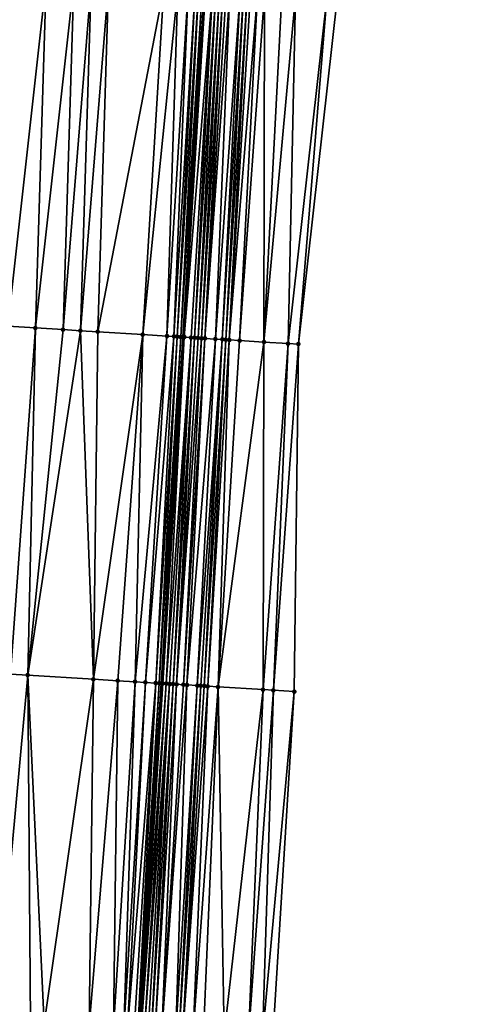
# Model space of a CAD drawing. Header units: feet. Extents: x 2004186 to 2014793, y 836912 to 864902.
# Tile 214 of 256: x 2010616 to 2010641, y 843506 to 843563. Entities that reach past the tile are written whole.
import ezdxf

# ---------------------------------------------------------------- set-up
doc = ezdxf.new("R2010")
doc.units = ezdxf.units.FT
doc.header["$LTSCALE"] = 100
doc.header["$MEASUREMENT"] = 0
for name, color, linetype, lineweight in [('EP_Travel Lane', 5, 'Continuous', 40), ('Road Shots', 4, 'Continuous', 200), ('Road X-Section', 30, 'Continuous', 13)]:
    doc.layers.add(name, color=color, linetype=linetype, lineweight=lineweight)
doc.layers.add('I-77 SB_MM21-27-Surface-Border', color=7, linetype='Continuous')
doc.layers.add('I-77 SB_MM21-27-Surface-TIN', color=7, linetype='Continuous')

msp = doc.modelspace()

# ---------------------------------------------------------------- linework, layer by layer
at = {"layer": 'EP_Travel Lane'}
msp.add_polyline3d([(2010615.324031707, 843385.081637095, 390.938501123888), (2010616.552035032, 843405.029194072, 391.3267892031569), (2010617.804912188, 843424.9826139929, 391.7072175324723), (2010619.06035813, 843444.9396238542, 392.076744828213), (2010620.315796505, 843464.8965134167, 392.4455438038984), (2010621.571207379, 843484.8529658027, 392.8361508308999), (2010622.826636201, 843504.8097034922, 393.207610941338), (2010624.082055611, 843524.7662915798, 393.588119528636), (2010625.337475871, 843544.7228931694, 393.9578562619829), (2010626.574150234, 843564.6968983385, 394.3421443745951), (2010627.787247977, 843584.6577759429, 394.7077882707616), (2010628.998110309, 843604.6177941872, 395.069523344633), (2010630.208910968, 843624.5767958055, 395.4468158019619), (2010631.419691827, 843644.5354710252, 395.8200524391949), (2010632.630300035, 843664.4913002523, 396.1974298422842), (2010633.840819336, 843684.4456639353, 396.6153915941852), (2010635.051183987, 843704.397478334, 396.990028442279)], dxfattribs=at)
at = {"layer": 'I-77 SB_MM21-27-Surface-Border', "color": 3, "linetype": 'ByBlock', "lineweight": -2}
msp.add_polyline3d([(2010641.494798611, 843704.011147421, 396.742496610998), (2010640.084793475, 843684.0713201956, 396.389644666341), (2010639.473184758, 843664.0808158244, 395.9581236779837), (2010638.661870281, 843644.1012226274, 395.5515044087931), (2010637.650729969, 843624.130561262, 395.1687706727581), (2010636.639548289, 843604.1592179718, 394.8003933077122), (2010635.428642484, 843584.1984831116, 394.4630981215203), (2010634.216257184, 843564.2376289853, 394.0597069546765), (2010631.988867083, 843544.3139747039, 393.7105732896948), (2010631.745981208, 843524.2950926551, 393.2988029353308), (2010630.504983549, 843504.3376375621, 392.9256674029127), (2010629.263969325, 843484.3799160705, 392.5550018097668), (2010628.022992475, 843464.4227956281, 392.1595565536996), (2010626.582373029, 843444.4776350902, 391.7798552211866), (2010624.942087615, 843424.5440586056, 391.4267705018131), (2010623.302710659, 843404.6146482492, 391.0750838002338), (2010622.070041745, 843384.6715023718, 390.6895467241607)], dxfattribs=at)
at = {"layer": 'I-77 SB_MM21-27-Surface-TIN', "color": 128, "linetype": 'ByBlock', "lineweight": -2}
for points in [[(2010617.446734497, 843565.2491506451, 394.4862879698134), (2010615.450376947, 843565.3698033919, 394.524900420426), (2010615.220764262, 843545.3487644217, 394.1273685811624)], [(2010617.446734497, 843565.2491506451, 394.4862879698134), (2010615.220764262, 843545.3487644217, 394.1273685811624), (2010616.817716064, 843545.2500462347, 394.0965216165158)], [(2010619.043813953, 843565.1525201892, 394.4610408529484), (2010617.446734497, 843565.2491506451, 394.4862879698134), (2010616.817716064, 843545.2500462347, 394.0965216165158)], [(2010619.043813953, 843565.1525201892, 394.4610408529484), (2010616.817716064, 843545.2500462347, 394.0965216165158), (2010618.41465599, 843545.1511370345, 394.0758077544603)], [(2010620.041984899, 843565.0920650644, 394.448445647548), (2010619.043813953, 843565.1525201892, 394.4610408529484), (2010618.41465599, 843545.1511370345, 394.0758077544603)], [(2010620.041984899, 843565.0920650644, 394.448445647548), (2010618.41465599, 843545.1511370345, 394.0758077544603), (2010619.412739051, 843545.0892481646, 394.066607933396)], [(2010621.040150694, 843565.0315252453, 394.4402650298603), (2010620.041984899, 843565.0920650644, 394.448445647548), (2010619.412739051, 843545.0892481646, 394.066607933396)], [(2010621.040150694, 843565.0315252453, 394.4402650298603), (2010619.412739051, 843545.0892481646, 394.066607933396), (2010620.410829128, 843545.0274721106, 394.0514232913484)], [(2010624.234297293, 843564.8380618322, 394.4003259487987), (2010621.040150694, 843565.0315252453, 394.4402650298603), (2010620.410829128, 843545.0274721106, 394.0514232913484)], [(2010624.234297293, 843564.8380618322, 394.4003259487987), (2010620.410829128, 843545.0274721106, 394.0514232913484), (2010623.005854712, 843544.8667158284, 394.0192927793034)], [(2010625.032837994, 843564.7897625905, 394.3868691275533), (2010624.234297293, 843564.8380618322, 394.4003259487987), (2010623.005854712, 843544.8667158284, 394.0192927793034)], [(2010625.032837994, 843564.7897625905, 394.3868691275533), (2010623.005854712, 843544.8667158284, 394.0192927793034), (2010624.403187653, 843544.7803392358, 393.9922050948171)], [(2010625.631748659, 843564.7536226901, 394.3723704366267), (2010625.032837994, 843564.7897625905, 394.3868691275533), (2010624.403187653, 843544.7803392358, 393.9922050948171)], [(2010625.631748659, 843564.7536226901, 394.3723704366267), (2010624.403187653, 843544.7803392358, 393.9922050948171), (2010624.802434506, 843544.7558028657, 393.9768979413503)], [(2010626.031024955, 843564.729570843, 394.3605456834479), (2010625.631748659, 843564.7536226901, 394.3723704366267), (2010624.802434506, 843544.7558028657, 393.9768979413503)], [(2010626.031024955, 843564.729570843, 394.3605456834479), (2010624.802434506, 843544.7558028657, 393.9768979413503), (2010625.002056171, 843544.7435063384, 393.9707478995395)], [(2010626.230662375, 843564.7175329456, 394.3552574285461), (2010626.031024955, 843564.729570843, 394.3605456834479), (2010625.002056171, 843544.7435063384, 393.9707478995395)], [(2010626.230662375, 843564.7175329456, 394.3552574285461), (2010625.002056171, 843544.7435063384, 393.9707478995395), (2010625.201681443, 843544.731267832, 393.9615198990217)], [(2010626.430303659, 843564.7055585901, 394.3466571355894), (2010626.230662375, 843564.7175329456, 394.3552574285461), (2010625.201681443, 843544.731267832, 393.9615198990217)], [(2010626.430303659, 843564.7055585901, 394.3466571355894), (2010625.201681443, 843544.731267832, 393.9615198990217), (2010625.337475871, 843544.7228931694, 393.9578562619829)], [(2010626.430303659, 843564.7055585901, 394.3466571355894), (2010625.337475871, 843544.7228931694, 393.9578562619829), (2010626.574150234, 843564.6968983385, 394.3421443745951)], [(2010625.401302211, 843544.7189568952, 393.9561342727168), (2010626.574150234, 843564.6968983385, 394.3421443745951), (2010625.337475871, 843544.7228931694, 393.9578562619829)], [(2010626.629942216, 843564.6935393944, 394.3403940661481), (2010626.574150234, 843564.6968983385, 394.3421443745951), (2010625.401302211, 843544.7189568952, 393.9561342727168)], [(2010627.029202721, 843564.6692278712, 394.3421046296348), (2010626.629942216, 843564.6935393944, 394.3403940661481), (2010625.401302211, 843544.7189568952, 393.9561342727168)], [(2010627.029202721, 843564.6692278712, 394.3421046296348), (2010625.401302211, 843544.7189568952, 393.9561342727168), (2010625.800523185, 843544.6940043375, 393.9629055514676)], [(2010627.029202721, 843564.6692278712, 394.3421046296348), (2010625.800523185, 843544.6940043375, 393.9629055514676), (2010626.000140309, 843544.6816347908, 393.9606291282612)], [(2010627.228839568, 843564.6571805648, 394.337306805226), (2010627.029202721, 843564.6692278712, 394.3421046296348), (2010626.000140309, 843544.6816347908, 393.9606291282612)], [(2010627.228839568, 843564.6571805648, 394.337306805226), (2010626.000140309, 843544.6816347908, 393.9606291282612), (2010626.199760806, 843544.6693194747, 393.9554758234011)], [(2010627.428479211, 843564.645179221, 394.3301132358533), (2010627.228839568, 843564.6571805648, 394.337306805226), (2010626.199760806, 843544.6693194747, 393.9554758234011)], [(2010627.428479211, 843564.645179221, 394.3301132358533), (2010626.199760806, 843544.6693194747, 393.9554758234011), (2010626.39939144, 843544.6571671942, 393.9416736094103)], [(2010627.628124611, 843564.6332725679, 394.3179840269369), (2010627.428479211, 843564.645179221, 394.3301132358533), (2010626.39939144, 843544.6571671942, 393.9416736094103)], [(2010627.628124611, 843564.6332725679, 394.3179840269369), (2010626.39939144, 843544.6571671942, 393.9416736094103), (2010626.599025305, 843544.6450668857, 393.9251143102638)], [(2010627.827775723, 843564.6214598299, 394.3009596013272), (2010627.628124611, 843564.6332725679, 394.3179840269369), (2010626.599025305, 843544.6450668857, 393.9251143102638)], [(2010628.027420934, 843564.6095500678, 394.2889924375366), (2010627.827775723, 843564.6214598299, 394.3009596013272), (2010626.599025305, 843544.6450668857, 393.9251143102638)], [(2010628.027420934, 843564.6095500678, 394.2889924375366), (2010626.599025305, 843544.6450668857, 393.9251143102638), (2010627.197903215, 843544.608385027, 393.8956446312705)], [(2010628.626343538, 843564.573606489, 394.2642607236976), (2010628.027420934, 843564.6095500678, 394.2889924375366), (2010627.197903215, 843544.608385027, 393.8956446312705)], [(2010628.626343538, 843564.573606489, 394.2642607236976), (2010627.197903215, 843544.608385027, 393.8956446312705), (2010627.597153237, 843544.5838996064, 393.8776346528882)], [(2010628.825985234, 843564.5616389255, 394.2553063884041), (2010628.626343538, 843564.573606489, 394.2642607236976), (2010627.597153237, 843544.5838996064, 393.8776346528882)], [(2010628.825985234, 843564.5616389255, 394.2553063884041), (2010627.597153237, 843544.5838996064, 393.8776346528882), (2010627.796768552, 843544.5715009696, 393.8769014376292)], [(2010629.0256226, 843564.5496001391, 394.2500644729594), (2010628.825985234, 843564.5616389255, 394.2553063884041), (2010627.796768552, 843544.5715009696, 393.8769014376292)], [(2010629.0256226, 843564.5496001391, 394.2500644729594), (2010627.796768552, 843544.5715009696, 393.8769014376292), (2010627.996386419, 843544.5591433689, 393.8739912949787)], [(2010629.225253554, 843564.5374559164, 394.250318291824), (2010629.0256226, 843564.5496001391, 394.2500644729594), (2010627.996386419, 843544.5591433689, 393.8739912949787)], [(2010629.624534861, 843564.5134864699, 394.2341985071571), (2010629.225253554, 843564.5374559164, 394.250318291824), (2010627.996386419, 843544.5591433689, 393.8739912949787)], [(2010629.624534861, 843564.5134864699, 394.2341985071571), (2010627.996386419, 843544.5591433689, 393.8739912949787), (2010628.595260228, 843544.5223955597, 393.8480202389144)], [(2010630.023813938, 843564.489480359, 394.2199898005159), (2010629.624534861, 843564.5134864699, 394.2341985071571), (2010628.595260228, 843544.5223955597, 393.8480202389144)], [(2010630.023813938, 843564.489480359, 394.2199898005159), (2010628.595260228, 843544.5223955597, 393.8480202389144), (2010629.992627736, 843544.436574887, 393.7914414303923)], [(2010631.022014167, 843564.4295067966, 394.1822937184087), (2010630.023813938, 843564.489480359, 394.2199898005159), (2010629.992627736, 843544.436574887, 393.7914414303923)], [(2010631.820573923, 843564.3815209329, 394.1525024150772), (2010631.022014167, 843564.4295067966, 394.1822937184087), (2010629.992627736, 843544.436574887, 393.7914414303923)], [(2010631.820573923, 843564.3815209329, 394.1525024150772), (2010629.992627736, 843544.436574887, 393.7914414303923), (2010631.389995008, 843544.350750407, 393.7350645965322)], [(2010633.617336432, 843564.2736030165, 394.0828513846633), (2010631.820573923, 843564.3815209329, 394.1525024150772), (2010631.389995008, 843544.350750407, 393.7350645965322)], [(2010633.617336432, 843564.2736030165, 394.0828513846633), (2010631.389995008, 843544.350750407, 393.7350645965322), (2010631.988867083, 843544.3139747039, 393.7105732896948)], [(2010633.617336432, 843564.2736030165, 394.0828513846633), (2010631.988867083, 843544.3139747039, 393.7105732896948), (2010634.216257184, 843564.2376289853, 394.0597069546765)], [(2010616.817716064, 843545.2500462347, 394.0965216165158), (2010615.220764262, 843545.3487644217, 394.1273685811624), (2010615.377102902, 843525.3049867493, 393.7283172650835)], [(2010616.817716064, 843545.2500462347, 394.0965216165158), (2010615.377102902, 843525.3049867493, 393.7283172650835), (2010616.375193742, 843525.2432229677, 393.7121438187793)], [(2010618.41465599, 843545.1511370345, 394.0758077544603), (2010616.817716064, 843545.2500462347, 394.0965216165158), (2010616.375193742, 843525.2432229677, 393.7121438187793)], [(2010619.412739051, 843545.0892481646, 394.066607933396), (2010618.41465599, 843545.1511370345, 394.0758077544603), (2010616.375193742, 843525.2432229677, 393.7121438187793)], [(2010619.412739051, 843545.0892481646, 394.066607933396), (2010616.375193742, 843525.2432229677, 393.7121438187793), (2010620.167920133, 843525.0082182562, 393.6670655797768)], [(2010620.410829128, 843545.0274721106, 394.0514232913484), (2010619.412739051, 843545.0892481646, 394.066607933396), (2010620.167920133, 843525.0082182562, 393.6670655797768)], [(2010623.005854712, 843544.8667158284, 394.0192927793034), (2010620.410829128, 843545.0274721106, 394.0514232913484), (2010620.167920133, 843525.0082182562, 393.6670655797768)], [(2010623.005854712, 843544.8667158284, 394.0192927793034), (2010620.167920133, 843525.0082182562, 393.6670655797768), (2010621.565242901, 843524.9216780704, 393.6482636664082)], [(2010623.005854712, 843544.8667158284, 394.0192927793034), (2010621.565242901, 843524.9216780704, 393.6482636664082), (2010622.563337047, 843524.859967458, 393.6292095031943)], [(2010624.403187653, 843544.7803392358, 393.9922050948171), (2010623.005854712, 843544.8667158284, 394.0192927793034), (2010622.563337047, 843524.859967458, 393.6292095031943)], [(2010624.403187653, 843544.7803392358, 393.9922050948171), (2010622.563337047, 843524.859967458, 393.6292095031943), (2010623.162196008, 843524.8229808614, 393.6156222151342)], [(2010624.802434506, 843544.7558028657, 393.9768979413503), (2010624.403187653, 843544.7803392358, 393.9922050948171), (2010623.162196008, 843524.8229808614, 393.6156222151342)], [(2010624.802434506, 843544.7558028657, 393.9768979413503), (2010623.162196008, 843524.8229808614, 393.6156222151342), (2010623.761058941, 843524.7860581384, 393.5985742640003)], [(2010625.002056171, 843544.7435063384, 393.9707478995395), (2010624.802434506, 843544.7558028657, 393.9768979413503), (2010623.761058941, 843524.7860581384, 393.5985742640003)], [(2010625.002056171, 843544.7435063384, 393.9707478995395), (2010623.761058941, 843524.7860581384, 393.5985742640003), (2010623.960682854, 843524.7737977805, 393.590333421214)], [(2010625.201681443, 843544.731267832, 393.9615198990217), (2010625.002056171, 843544.7435063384, 393.9707478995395), (2010623.960682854, 843524.7737977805, 393.590333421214)], [(2010625.201681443, 843544.731267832, 393.9615198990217), (2010623.960682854, 843524.7737977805, 393.590333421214), (2010624.082055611, 843524.7662915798, 393.588119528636)], [(2010625.201681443, 843544.731267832, 393.9615198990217), (2010624.082055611, 843524.7662915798, 393.588119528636), (2010625.337475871, 843544.7228931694, 393.9578562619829)], [(2010624.160301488, 843524.7614525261, 393.5866922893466), (2010625.337475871, 843544.7228931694, 393.9578562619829), (2010624.082055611, 843524.7662915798, 393.588119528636)], [(2010625.401302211, 843544.7189568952, 393.9561342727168), (2010625.337475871, 843544.7228931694, 393.9578562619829), (2010624.160301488, 843524.7614525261, 393.5866922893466)], [(2010625.401302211, 843544.7189568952, 393.9561342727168), (2010624.160301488, 843524.7614525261, 393.5866922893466), (2010624.359913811, 843524.749005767, 393.5885506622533)], [(2010625.800523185, 843544.6940043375, 393.9629055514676), (2010625.401302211, 843544.7189568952, 393.9561342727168), (2010624.359913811, 843524.749005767, 393.5885506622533)], [(2010625.800523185, 843544.6940043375, 393.9629055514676), (2010624.359913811, 843524.749005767, 393.5885506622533), (2010624.559529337, 843524.7366105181, 393.5876182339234)], [(2010625.800523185, 843544.6940043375, 393.9629055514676), (2010624.559529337, 843524.7366105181, 393.5876182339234), (2010624.759148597, 843524.7242753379, 393.5834312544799)], [(2010626.000140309, 843544.6816347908, 393.9606291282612), (2010625.800523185, 843544.6940043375, 393.9629055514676), (2010624.759148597, 843524.7242753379, 393.5834312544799)], [(2010626.000140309, 843544.6816347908, 393.9606291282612), (2010624.759148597, 843524.7242753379, 393.5834312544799), (2010624.958770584, 843524.7119839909, 393.5768694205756)], [(2010626.199760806, 843544.6693194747, 393.9554758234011), (2010626.000140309, 843544.6816347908, 393.9606291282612), (2010624.958770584, 843524.7119839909, 393.5768694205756)], [(2010626.39939144, 843544.6571671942, 393.9416736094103), (2010626.199760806, 843544.6693194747, 393.9554758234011), (2010624.958770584, 843524.7119839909, 393.5768694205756)], [(2010626.39939144, 843544.6571671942, 393.9416736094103), (2010624.958770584, 843524.7119839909, 393.5768694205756), (2010625.358030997, 843524.687665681, 393.5494213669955)], [(2010626.599025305, 843544.6450668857, 393.9251143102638), (2010626.39939144, 843544.6571671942, 393.9416736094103), (2010625.358030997, 843524.687665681, 393.5494213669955)], [(2010626.599025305, 843544.6450668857, 393.9251143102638), (2010625.358030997, 843524.687665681, 393.5494213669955), (2010625.557658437, 843524.6754620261, 393.5381083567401)], [(2010627.197903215, 843544.608385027, 393.8956446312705), (2010626.599025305, 843544.6450668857, 393.9251143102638), (2010625.557658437, 843524.6754620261, 393.5381083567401)], [(2010627.197903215, 843544.608385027, 393.8956446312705), (2010625.557658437, 843524.6754620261, 393.5381083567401), (2010626.15653309, 843524.6387278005, 393.5108476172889)], [(2010627.597153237, 843544.5838996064, 393.8776346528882), (2010627.197903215, 843544.608385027, 393.8956446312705), (2010626.15653309, 843524.6387278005, 393.5108476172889)], [(2010627.597153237, 843544.5838996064, 393.8776346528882), (2010626.15653309, 843524.6387278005, 393.5108476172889), (2010626.356157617, 843524.6264773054, 393.502072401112)], [(2010627.597153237, 843544.5838996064, 393.8776346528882), (2010626.356157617, 843524.6264773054, 393.502072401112), (2010626.555773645, 843524.6140901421, 393.5007018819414)], [(2010627.796768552, 843544.5715009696, 393.8769014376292), (2010627.597153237, 843544.5838996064, 393.8776346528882), (2010626.555773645, 843524.6140901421, 393.5007018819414)], [(2010627.796768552, 843544.5715009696, 393.8769014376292), (2010626.555773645, 843524.6140901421, 393.5007018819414), (2010626.75539366, 843524.6017670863, 393.4958580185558)], [(2010627.996386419, 843544.5591433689, 393.8739912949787), (2010627.796768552, 843544.5715009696, 393.8769014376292), (2010626.75539366, 843524.6017670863, 393.4958580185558)], [(2010627.996386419, 843544.5591433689, 393.8739912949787), (2010626.75539366, 843524.6017670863, 393.4958580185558), (2010627.354263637, 843524.5649576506, 393.4726721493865)], [(2010628.595260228, 843544.5223955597, 393.8480202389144), (2010627.996386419, 843544.5591433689, 393.8739912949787), (2010627.354263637, 843524.5649576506, 393.4726721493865)], [(2010629.992627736, 843544.436574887, 393.7914414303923), (2010628.595260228, 843544.5223955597, 393.8480202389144), (2010627.354263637, 843524.5649576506, 393.4726721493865)], [(2010629.992627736, 843544.436574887, 393.7914414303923), (2010627.354263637, 843524.5649576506, 393.4726721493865), (2010629.949367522, 843524.4054605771, 393.3716322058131)], [(2010631.389995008, 843544.350750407, 393.7350645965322), (2010629.992627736, 843544.436574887, 393.7914414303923), (2010629.949367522, 843524.4054605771, 393.3716322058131)], [(2010631.389995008, 843544.350750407, 393.7350645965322), (2010629.949367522, 843524.4054605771, 393.3716322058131), (2010630.54823961, 843524.3686850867, 393.3466071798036)], [(2010631.389995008, 843544.350750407, 393.7350645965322), (2010630.54823961, 843524.3686850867, 393.3466071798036), (2010631.988867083, 843544.3139747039, 393.7105732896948)], [(2010631.988867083, 843544.3139747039, 393.7105732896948), (2010630.54823961, 843524.3686850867, 393.3466071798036), (2010631.745981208, 843524.2950926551, 393.2988029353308)], [(2010616.375193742, 843525.2432229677, 393.7121438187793), (2010615.377102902, 843525.3049867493, 393.7283172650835), (2010614.535333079, 843505.3226894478, 393.3428301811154)], [(2010616.375193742, 843525.2432229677, 393.7121438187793), (2010614.535333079, 843505.3226894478, 393.3428301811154), (2010616.531506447, 843505.1990282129, 393.318501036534)], [(2010620.167920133, 843525.0082182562, 393.6670655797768), (2010616.375193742, 843525.2432229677, 393.7121438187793), (2010617.329971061, 843505.1494876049, 393.3127660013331)], [(2010616.375193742, 843525.2432229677, 393.7121438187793), (2010616.531506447, 843505.1990282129, 393.318501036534), (2010617.329971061, 843505.1494876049, 393.3127660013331)], [(2010620.167920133, 843525.0082182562, 393.6670655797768), (2010617.329971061, 843505.1494876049, 393.3127660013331), (2010619.924996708, 843504.9887323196, 393.2809112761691)], [(2010621.565242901, 843524.9216780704, 393.6482636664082), (2010620.167920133, 843525.0082182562, 393.6670655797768), (2010619.924996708, 843504.9887323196, 393.2809112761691)], [(2010621.565242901, 843524.9216780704, 393.6482636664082), (2010619.924996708, 843504.9887323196, 393.2809112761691), (2010621.322326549, 843504.9023058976, 393.2567165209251)], [(2010622.563337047, 843524.859967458, 393.6292095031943), (2010621.565242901, 843524.9216780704, 393.6482636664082), (2010621.322326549, 843504.9023058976, 393.2567165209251)], [(2010622.563337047, 843524.859967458, 393.6292095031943), (2010621.322326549, 843504.9023058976, 393.2567165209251), (2010621.921189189, 843504.8653784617, 393.2404423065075)], [(2010623.162196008, 843524.8229808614, 393.6156222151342), (2010622.563337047, 843524.859967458, 393.6292095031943), (2010621.921189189, 843504.8653784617, 393.2404423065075)], [(2010623.162196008, 843524.8229808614, 393.6156222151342), (2010621.921189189, 843504.8653784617, 393.2404423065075), (2010622.12081251, 843504.8531085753, 393.2329561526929)], [(2010623.761058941, 843524.7860581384, 393.5985742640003), (2010623.162196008, 843524.8229808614, 393.6156222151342), (2010622.12081251, 843504.8531085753, 393.2329561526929)], [(2010623.761058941, 843524.7860581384, 393.5985742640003), (2010622.12081251, 843504.8531085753, 393.2329561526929), (2010622.520054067, 843504.8284870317, 393.2222774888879)], [(2010623.761058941, 843524.7860581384, 393.5985742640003), (2010622.520054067, 843504.8284870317, 393.2222774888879), (2010622.719683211, 843504.8163107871, 393.2098743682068)], [(2010623.960682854, 843524.7737977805, 393.590333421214), (2010623.761058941, 843524.7860581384, 393.5985742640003), (2010622.719683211, 843504.8163107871, 393.2098743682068)], [(2010623.960682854, 843524.7737977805, 393.590333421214), (2010622.719683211, 843504.8163107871, 393.2098743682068), (2010622.826636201, 843504.8097034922, 393.207610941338)], [(2010623.960682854, 843524.7737977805, 393.590333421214), (2010622.826636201, 843504.8097034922, 393.207610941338), (2010624.082055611, 843524.7662915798, 393.588119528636)], [(2010622.91930267, 843504.8039787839, 393.205649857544), (2010624.082055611, 843524.7662915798, 393.588119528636), (2010622.826636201, 843504.8097034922, 393.207610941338)], [(2010624.160301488, 843524.7614525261, 393.5866922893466), (2010624.082055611, 843524.7662915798, 393.588119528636), (2010622.91930267, 843504.8039787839, 393.205649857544)], [(2010624.359913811, 843524.749005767, 393.5885506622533), (2010624.160301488, 843524.7614525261, 393.5866922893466), (2010622.91930267, 843504.8039787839, 393.205649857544)], [(2010624.359913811, 843524.749005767, 393.5885506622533), (2010622.91930267, 843504.8039787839, 393.205649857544), (2010623.118909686, 843504.7914466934, 393.2119315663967)], [(2010624.559529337, 843524.7366105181, 393.5876182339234), (2010624.359913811, 843524.749005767, 393.5885506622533), (2010623.118909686, 843504.7914466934, 393.2119315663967)], [(2010624.559529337, 843524.7366105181, 393.5876182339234), (2010623.118909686, 843504.7914466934, 393.2119315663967), (2010623.3185194, 843504.7789579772, 393.2159357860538)], [(2010624.559529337, 843524.7366105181, 393.5876182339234), (2010623.3185194, 843504.7789579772, 393.2159357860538), (2010623.518141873, 843504.7666744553, 393.2091656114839)], [(2010624.759148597, 843524.7242753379, 393.5834312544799), (2010624.559529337, 843524.7366105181, 393.5876182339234), (2010623.518141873, 843504.7666744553, 393.2091656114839)], [(2010624.759148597, 843524.7242753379, 393.5834312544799), (2010623.518141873, 843504.7666744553, 393.2091656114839), (2010623.717767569, 843504.7544427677, 393.1996736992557)], [(2010624.958770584, 843524.7119839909, 393.5768694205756), (2010624.759148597, 843524.7242753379, 393.5834312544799), (2010623.717767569, 843504.7544427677, 393.1996736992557)], [(2010624.958770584, 843524.7119839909, 393.5768694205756), (2010623.717767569, 843504.7544427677, 393.1996736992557), (2010624.117028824, 843504.7301380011, 393.1723616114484)], [(2010625.358030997, 843524.687665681, 393.5494213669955), (2010624.958770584, 843524.7119839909, 393.5768694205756), (2010624.117028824, 843504.7301380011, 393.1723616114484)], [(2010625.557658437, 843524.6754620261, 393.5381083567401), (2010625.358030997, 843524.687665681, 393.5494213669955), (2010624.117028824, 843504.7301380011, 393.1723616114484)], [(2010625.557658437, 843524.6754620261, 393.5381083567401), (2010624.117028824, 843504.7301380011, 393.1723616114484), (2010624.915533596, 843504.6812431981, 393.1327164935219)], [(2010626.15653309, 843524.6387278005, 393.5108476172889), (2010625.557658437, 843524.6754620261, 393.5381083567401), (2010624.915533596, 843504.6812431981, 393.1327164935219)], [(2010626.15653309, 843524.6387278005, 393.5108476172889), (2010624.915533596, 843504.6812431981, 393.1327164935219), (2010625.115155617, 843504.6689523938, 393.1263286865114)], [(2010626.356157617, 843524.6264773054, 393.502072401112), (2010626.15653309, 843524.6387278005, 393.5108476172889), (2010625.115155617, 843504.6689523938, 393.1263286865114)], [(2010626.356157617, 843524.6264773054, 393.502072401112), (2010625.115155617, 843504.6689523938, 393.1263286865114), (2010625.314774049, 843504.6566038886, 393.122970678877)], [(2010626.555773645, 843524.6140901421, 393.5007018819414), (2010626.356157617, 843524.6264773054, 393.502072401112), (2010625.314774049, 843504.6566038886, 393.122970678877)], [(2010626.75539366, 843524.6017670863, 393.4958580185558), (2010626.555773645, 843524.6140901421, 393.5007018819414), (2010625.314774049, 843504.6566038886, 393.122970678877)], [(2010626.75539366, 843524.6017670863, 393.4958580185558), (2010625.314774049, 843504.6566038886, 393.122970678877), (2010625.913642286, 843504.6197664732, 393.1019696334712)], [(2010627.354263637, 843524.5649576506, 393.4726721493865), (2010626.75539366, 843524.6017670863, 393.4958580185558), (2010625.913642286, 843504.6197664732, 393.1019696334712)], [(2010627.354263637, 843524.5649576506, 393.4726721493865), (2010625.913642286, 843504.6197664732, 393.1019696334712), (2010626.51251395, 843504.5829841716, 393.0780746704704)], [(2010627.354263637, 843524.5649576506, 393.4726721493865), (2010626.51251395, 843504.5829841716, 393.0780746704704), (2010627.710250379, 843504.5093086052, 393.0361112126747)], [(2010629.949367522, 843524.4054605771, 393.3716322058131), (2010627.354263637, 843524.5649576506, 393.4726721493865), (2010627.710250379, 843504.5093086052, 393.0361112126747)], [(2010629.949367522, 843524.4054605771, 393.3716322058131), (2010627.710250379, 843504.5093086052, 393.0361112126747), (2010629.107616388, 843504.4234638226, 392.981375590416)], [(2010630.54823961, 843524.3686850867, 393.3466071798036), (2010629.949367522, 843524.4054605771, 393.3716322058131), (2010629.107616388, 843504.4234638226, 392.981375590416)], [(2010630.54823961, 843524.3686850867, 393.3466071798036), (2010629.107616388, 843504.4234638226, 392.981375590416), (2010629.906112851, 843504.3744354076, 392.948746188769)], [(2010630.54823961, 843524.3686850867, 393.3466071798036), (2010629.906112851, 843504.3744354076, 392.948746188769), (2010631.745981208, 843524.2950926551, 393.2988029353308)], [(2010631.745981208, 843524.2950926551, 393.2988029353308), (2010629.906112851, 843504.3744354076, 392.948746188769), (2010630.504983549, 843504.3376375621, 392.9256674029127)]]:
    msp.add_3dface(points, dxfattribs=at)
at = {"layer": 'Road Shots', "lineweight": 100}
for p in [(2010616.817716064, 843545.2500462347, 394.0965216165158), (2010618.41465599, 843545.1511370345, 394.0758077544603), (2010619.412739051, 843545.0892481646, 394.066607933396), (2010620.410829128, 843545.0274721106, 394.0514232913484), (2010623.005854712, 843544.8667158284, 394.0192927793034), (2010624.403187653, 843544.7803392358, 393.9922050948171), (2010624.802434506, 843544.7558028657, 393.9768979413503), (2010625.002056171, 843544.7435063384, 393.9707478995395), (2010625.201681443, 843544.731267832, 393.9615198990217), (2010625.401302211, 843544.7189568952, 393.9561342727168), (2010625.800523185, 843544.6940043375, 393.9629055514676), (2010626.000140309, 843544.6816347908, 393.9606291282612), (2010626.199760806, 843544.6693194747, 393.9554758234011), (2010626.39939144, 843544.6571671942, 393.9416736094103), (2010626.599025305, 843544.6450668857, 393.9251143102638), (2010627.197903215, 843544.608385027, 393.8956446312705), (2010627.597153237, 843544.5838996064, 393.8776346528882), (2010627.796768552, 843544.5715009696, 393.8769014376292), (2010627.996386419, 843544.5591433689, 393.8739912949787), (2010628.595260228, 843544.5223955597, 393.8480202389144), (2010629.992627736, 843544.436574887, 393.7914414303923), (2010631.389995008, 843544.350750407, 393.7350645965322), (2010631.988867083, 843544.3139747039, 393.7105732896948), (2010616.375193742, 843525.2432229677, 393.7121438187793), (2010620.167920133, 843525.0082182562, 393.6670655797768), (2010621.565242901, 843524.9216780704, 393.6482636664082), (2010622.563337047, 843524.859967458, 393.6292095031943), (2010623.162196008, 843524.8229808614, 393.6156222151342), (2010623.761058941, 843524.7860581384, 393.5985742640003), (2010623.960682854, 843524.7737977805, 393.590333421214), (2010624.160301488, 843524.7614525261, 393.5866922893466), (2010624.359913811, 843524.749005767, 393.5885506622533), (2010624.559529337, 843524.7366105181, 393.5876182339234), (2010624.759148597, 843524.7242753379, 393.5834312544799), (2010624.958770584, 843524.7119839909, 393.5768694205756), (2010625.358030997, 843524.687665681, 393.5494213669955), (2010625.557658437, 843524.6754620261, 393.5381083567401), (2010626.15653309, 843524.6387278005, 393.5108476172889), (2010626.356157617, 843524.6264773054, 393.502072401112), (2010626.555773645, 843524.6140901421, 393.5007018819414), (2010626.75539366, 843524.6017670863, 393.4958580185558), (2010627.354263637, 843524.5649576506, 393.4726721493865), (2010629.949367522, 843524.4054605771, 393.3716322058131), (2010630.54823961, 843524.3686850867, 393.3466071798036), (2010631.745981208, 843524.2950926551, 393.2988029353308)]:
    msp.add_point(p, dxfattribs=at)
at = {"layer": 'Road X-Section', "extrusion": (0.06205122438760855, 0.9978943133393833, 0.01888345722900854), "elevation": 966537.6852839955, "flags": 128}
msp.add_lwpolyline([(-1954354.956960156, -17861.27117260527), (-1954355.956960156, -17861.23173755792), (-1954356.756960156, -17861.20847375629), (-1954357.956960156, -17861.16019723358), (-1954358.156960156, -17861.15344287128), (-1954358.756960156, -17861.14132865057), (-1954358.956960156, -17861.13206135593), (-1954359.156960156, -17861.11947811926), (-1954359.756960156, -17861.07715784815), (-1954359.956960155, -17861.06853033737), (-1954360.556960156, -17861.06650055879), (-1954360.756960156, -17861.0577868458), (-1954361.156960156, -17861.02560550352), (-1954361.356960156, -17861.01813820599), (-1954361.756960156, -17861.00871769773), (-1954362.156960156, -17860.99936574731), (-1954363.356960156, -17860.9793838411), (-1954363.956960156, -17860.96745580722), (-1954364.556960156, -17860.95713426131), (-1954365.156960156, -17860.95105693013), (-1954365.756960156, -17860.94065737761), (-1954366.356960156, -17860.92608668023), (-1954366.956960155, -17860.91681176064), (-1954367.756960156, -17860.90813736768), (-1954368.156960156, -17860.89951708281), (-1954368.956960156, -17860.87266574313), (-1954369.356960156, -17860.86161938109), (-1954370.556960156, -17860.83897740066), (-1954370.956960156, -17860.83191524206), (-1954372.156960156, -17860.80178031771), (-1954372.556960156, -17860.79500440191), (-1954372.956960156, -17860.78287859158), (-1954373.156960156, -17860.77982648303), (-1954373.756960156, -17860.75993824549), (-1954374.556960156, -17860.74908507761), (-1954376.156960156, -17860.73563447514), (-1954377.556960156, -17860.71478441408), (-1954378.556960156, -17860.69652583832), (-1954379.356960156, -17860.68306565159), (-1954380.956960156, -17860.66111294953), (-1954382.756960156, -17860.62978815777), (-1954383.556960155, -17860.61411165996), (-1954384.356960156, -17860.60482189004), (-1954384.956960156, -17860.60194125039), (-1954385.556960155, -17860.6046776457), (-1954386.956960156, -17860.63037168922), (-1954388.556960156, -17860.66122415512), (-1954390.156960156, -17860.68194171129), (-1954391.156960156, -17860.69114317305), (-1954392.156960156, -17860.70633052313), (-1954394.756960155, -17860.73846676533), (-1954396.156960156, -17860.76555928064), (-1954396.556960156, -17860.78086916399), (-1954396.756960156, -17860.7870203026), (-1954396.956960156, -17860.79624994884), (-1954397.156960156, -17860.80163653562), (-1954397.556960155, -17860.79486404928), (-1954397.756960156, -17860.79714087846), (-1954397.956960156, -17860.80229510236), (-1954398.156960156, -17860.81609977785), (-1954398.356960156, -17860.83266203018), (-1954398.956960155, -17860.8621369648), (-1954399.356960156, -17860.88015015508), (-1954399.556960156, -17860.8808835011), (-1954399.756960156, -17860.88379416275), (-1954400.356960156, -17860.9097698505), (-1954401.756960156, -17860.9663587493), (-1954403.156960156, -17861.02274563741), (-1954403.756960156, -17861.04724131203)], dxfattribs=at)
at = {"layer": 'Road X-Section', "extrusion": (0.06205168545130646, 0.9979016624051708, 0.01848947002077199), "elevation": 966524.6568985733, "flags": 128}
msp.add_lwpolyline([(-1954355.153020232, -17480.37486348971), (-1954355.553020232, -17480.35887119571), (-1954356.153020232, -17480.33980337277), (-1954357.353020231, -17480.30585745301), (-1954358.753020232, -17480.25305568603), (-1954359.153020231, -17480.24198202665), (-1954359.353020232, -17480.23471956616), (-1954359.753020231, -17480.21181647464), (-1954359.953020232, -17480.20819733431), (-1954360.153020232, -17480.20965557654), (-1954360.553020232, -17480.21770890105), (-1954360.753020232, -17480.21215579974), (-1954361.153020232, -17480.18643919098), (-1954361.353020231, -17480.17518855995), (-1954361.753020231, -17480.16229175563), (-1954361.953020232, -17480.15272856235), (-1954362.153020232, -17480.14662286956), (-1954362.753020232, -17480.13373273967), (-1954363.753020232, -17480.11490751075), (-1954364.753020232, -17480.0931722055), (-1954365.353020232, -17480.07616778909), (-1954366.553020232, -17480.04848241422), (-1954368.753020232, -17480.00944618), (-1954368.953020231, -17480.00462001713), (-1954369.753020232, -17479.97921607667), (-1954370.353020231, -17479.96577707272), (-1954370.953020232, -17479.95446265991), (-1954371.953020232, -17479.92764847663), (-1954372.553020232, -17479.92035214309), (-1954372.753020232, -17479.91452384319), (-1954373.153020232, -17479.90988002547), (-1954373.553020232, -17479.90035436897), (-1954373.753020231, -17479.89187618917), (-1954374.553020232, -17479.87754044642), (-1954376.353020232, -17479.8592676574), (-1954377.353020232, -17479.84531766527), (-1954378.153020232, -17479.83487723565), (-1954378.953020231, -17479.82026808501), (-1954381.153020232, -17479.78880341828), (-1954382.753020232, -17479.76472481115), (-1954383.753020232, -17479.74516473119), (-1954384.553020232, -17479.73667812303), (-1954384.753020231, -17479.73697784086), (-1954384.953020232, -17479.74086477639), (-1954385.353020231, -17479.7432774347), (-1954385.953020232, -17479.74614086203), (-1954388.353020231, -17479.78843081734), (-1954389.353020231, -17479.80460702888), (-1954393.153020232, -17479.84969297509), (-1954394.553020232, -17479.86849810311), (-1954395.553020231, -17479.88755552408), (-1954396.153020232, -17479.90114513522), (-1954396.753020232, -17479.91819600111), (-1954396.953020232, -17479.92643825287), (-1954397.153020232, -17479.93008000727), (-1954397.353020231, -17479.92822131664), (-1954397.553020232, -17479.92915390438), (-1954397.753020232, -17479.9333415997), (-1954397.953020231, -17479.9399045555), (-1954398.353020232, -17479.96735730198), (-1954398.553020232, -17479.97867224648), (-1954399.153020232, -17480.00593764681), (-1954399.353020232, -17480.01471436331), (-1954399.553020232, -17480.01608511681), (-1954399.753020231, -17480.02092980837), (-1954400.353020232, -17480.04411964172), (-1954402.953020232, -17480.14517686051), (-1954403.553020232, -17480.17020616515), (-1954404.753020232, -17480.21801858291)], dxfattribs=at)
at = {"layer": 'Road X-Section', "extrusion": (0.06205099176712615, 0.997890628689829, 0.01907793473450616), "elevation": 966494.1869094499, "flags": 128}
msp.add_lwpolyline([(-1954355.16033858, -18049.21243345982), (-1954356.360338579, -18049.17530406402), (-1954356.76033858, -18049.16587616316), (-1954357.16033858, -18049.15466781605), (-1954357.56033858, -18049.14353347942), (-1954358.36033858, -18049.11762980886), (-1954358.76033858, -18049.10472618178), (-1954359.360338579, -18049.08872495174), (-1954359.76033858, -18049.0753205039), (-1954359.96033858, -18049.07238430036), (-1954360.36033858, -18049.07297117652), (-1954360.56033858, -18049.07036396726), (-1954360.76033858, -18049.06293776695), (-1954361.160338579, -18049.03261320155), (-1954361.36033858, -18049.02297167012), (-1954362.36033858, -18048.99181958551), (-1954362.76033858, -18048.98534092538), (-1954362.96033858, -18048.9794332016), (-1954363.36033858, -18048.9723908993), (-1954363.56033858, -18048.96571378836), (-1954364.160338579, -18048.95304455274), (-1954364.36033858, -18048.95098350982), (-1954365.36033858, -18048.93024638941), (-1954366.16033858, -18048.9097398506), (-1954367.76033858, -18048.88602231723), (-1954368.76033858, -18048.86399084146), (-1954369.56033858, -18048.84450290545), (-1954369.96033858, -18048.83758688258), (-1954370.160338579, -18048.83223292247), (-1954370.76033858, -18048.82023675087), (-1954372.360338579, -18048.78068424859), (-1954372.56033858, -18048.78019253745), (-1954373.16033858, -18048.77243019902), (-1954373.76033858, -18048.75345872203), (-1954374.16033858, -18048.74590337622), (-1954376.16033858, -18048.72526400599), (-1954378.16033858, -18048.695169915), (-1954378.96033858, -18048.67939647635), (-1954381.16033858, -18048.6488845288), (-1954382.96033858, -18048.61901038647), (-1954383.76033858, -18048.60212911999), (-1954384.36033858, -18048.59405518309), (-1954384.960338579, -18048.59285961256), (-1954385.56033858, -18048.59494092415), (-1954386.56033858, -18048.61202109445), (-1954387.16033858, -18048.62589497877), (-1954388.76033858, -18048.65505065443), (-1954390.76033858, -18048.67938422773), (-1954391.56033858, -18048.6851203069), (-1954394.16033858, -18048.71698083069), (-1954395.56033858, -18048.74117999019), (-1954396.16033858, -18048.75745716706), (-1954396.36033858, -18048.76494468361), (-1954396.760338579, -18048.77562529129), (-1954396.960338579, -18048.78803066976), (-1954397.16033858, -18048.79225594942), (-1954397.36033858, -18048.78597309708), (-1954397.56033858, -18048.78196814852), (-1954397.76033858, -18048.78873955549), (-1954397.96033858, -18048.79823319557), (-1954398.36033858, -18048.82555025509), (-1954399.16033858, -18048.86520258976), (-1954399.36033858, -18048.87159155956), (-1954399.56033858, -18048.87495017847), (-1954400.16033858, -18048.89595504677), (-1954400.76033858, -18048.91985435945), (-1954401.960338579, -18048.961825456), (-1954403.36033858, -18049.01657104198), (-1954404.16033858, -18049.04920638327), (-1954404.76033858, -18049.07228937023)], dxfattribs=at)

doc.saveas('drawing.dxf')
